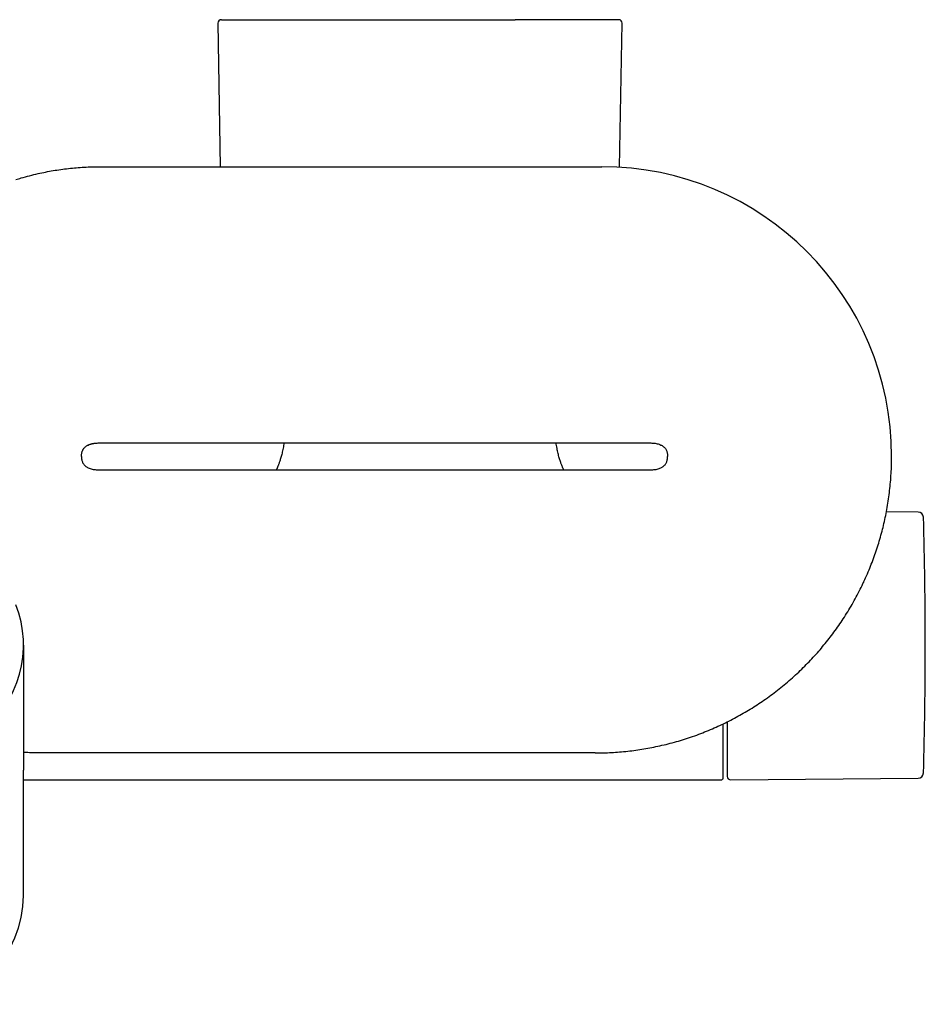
# Model space of a CAD drawing. Header units: millimetres. Extents: x 8 to 923, y 12 to 2155.
# Tile 9 of 23: x 507 to 641, y 926 to 1072. Entities that reach past the tile are written whole.
import ezdxf

# ---------------------------------------------------------------- set-up
doc = ezdxf.new("R2010")
doc.units = ezdxf.units.MM

msp = doc.modelspace()

# ---------------------------------------------------------------- linework, layer by layer
at = {"color": 7, "linetype": 'Continuous', "lineweight": 30}
for p, q in [((536.01, 1071.65), (536.36, 1050.35)), ((595.63, 1050.27), (595.99, 1071.65)), ((518.5, 1050.35), (593.01, 1050.35)), ((518.5, 1009.36), (600, 1009.36)), ((518.5, 1005.36), (600, 1005.36)), ((639.93, 999.11), (635.22, 999.15)), ((631.81, 988.62), (631.87, 988.75)), ((507.15, 979.36), (507.15, 960.79)), ((592, 963.36), (518.5, 963.36)), ((507.15, 942.22), (507.15, 960.79)), ((507.15, 959.36), (610.7, 959.36)), ((612.1, 959.36), (639.93, 959.61))]:
    msp.add_line(p, q, dxfattribs=at)
for centre, radius, start, end in [((536.51, 1071.66), 0.5, 90, 180.9548), ((595.49, 1071.66), 0.5, 359.0452, 90), ((593.01, 1007.36), 42.99, 0, 90), ((639.92, 998.31), 0.8, 1.673, 89.5), ((-8.99, 979.36), 649.99, 358.32705, 1.67295), ((491, 979.36), 16.15, 158.1968, 21.803), ((612.1, 959.86), 0.5, 180, 270.5), ((639.92, 960.41), 0.8, 270.5, 358.327), ((610.7, 959.66), 0.3, 270, 360), ((491, 942.22), 16.15, 270, 0)]:
    msp.add_arc(centre, radius, start, end, dxfattribs=at)
for points, knots in [([(536.51, 1072.16), (536.51, 1072.16), (536.51, 1072.16), (536.52, 1072.16), (536.55, 1072.16), (536.58, 1072.16), (536.62, 1072.16), (536.67, 1072.16), (536.74, 1072.16), (536.85, 1072.16), (537, 1072.16), (537.18, 1072.16), (537.37, 1072.16), (537.56, 1072.16), (537.76, 1072.16), (537.97, 1072.16), (538.22, 1072.16), (538.51, 1072.16), (538.87, 1072.16), (539.26, 1072.16), (539.67, 1072.16), (540.1, 1072.16), (540.53, 1072.16), (540.97, 1072.16), (541.43, 1072.16), (541.87, 1072.16), (542.29, 1072.16), (542.7, 1072.16), (543.12, 1072.16), (543.55, 1072.16), (543.98, 1072.16), (544.4, 1072.16), (544.83, 1072.16), (545.27, 1072.16), (545.73, 1072.16), (546.19, 1072.16), (546.66, 1072.16), (547.2, 1072.16), (547.8, 1072.16), (548.48, 1072.16), (549.17, 1072.16), (549.88, 1072.16), (550.59, 1072.16), (551.33, 1072.16), (552.12, 1072.16), (552.98, 1072.16), (553.89, 1072.16), (554.82, 1072.16), (555.77, 1072.16), (556.73, 1072.16), (557.65, 1072.16), (558.53, 1072.16), (559.38, 1072.16), (560.23, 1072.16), (561.08, 1072.16), (561.94, 1072.16), (562.8, 1072.16), (563.66, 1072.16), (564.51, 1072.16), (565.34, 1072.16), (566.17, 1072.16), (566.9, 1072.16), (567.53, 1072.16), (568.05, 1072.16), (568.57, 1072.16), (569.1, 1072.16), (569.74, 1072.16), (570.51, 1072.16), (571.39, 1072.16), (572.27, 1072.16), (573.08, 1072.16), (573.83, 1072.16), (574.5, 1072.16), (575.16, 1072.16), (575.9, 1072.16), (576.7, 1072.16), (577.58, 1072.16), (578.45, 1072.16), (579.3, 1072.16), (579.86, 1072.16), (580.14, 1072.16)], [0, 0, 0, 0, 0.00283, 0.016468, 0.025043, 0.033623, 0.04221, 0.050808, 0.059418, 0.07413, 0.088814, 0.103481, 0.118148, 0.129679, 0.141224, 0.15279, 0.163712, 0.179263, 0.194797, 0.210329, 0.225876, 0.241453, 0.255329, 0.26918, 0.283018, 0.296856, 0.307734, 0.318625, 0.329533, 0.341079, 0.351387, 0.361683, 0.371973, 0.382261, 0.392552, 0.402851, 0.413162, 0.42349, 0.437457, 0.451396, 0.465318, 0.479234, 0.493158, 0.507099, 0.52107, 0.53771, 0.554311, 0.570894, 0.587478, 0.604082, 0.620727, 0.634992, 0.649228, 0.663445, 0.677657, 0.691876, 0.706114, 0.720384, 0.734072, 0.747733, 0.761377, 0.775015, 0.78359, 0.792169, 0.800757, 0.809354, 0.817965, 0.832677, 0.84736, 0.862028, 0.876694, 0.888226, 0.899771, 0.911337, 0.92226, 0.937812, 0.953346, 0.968878, 0.984424, 1, 1, 1, 1]), ([(595.49, 1072.16), (595.49, 1072.16), (595.49, 1072.16), (595.46, 1072.16), (595.4, 1072.16), (595.31, 1072.16), (595.18, 1072.16), (595.01, 1072.16), (594.81, 1072.16), (594.57, 1072.16), (594.3, 1072.16), (594, 1072.16), (593.67, 1072.16), (593.3, 1072.16), (592.9, 1072.16), (592.47, 1072.16), (592.03, 1072.16), (591.59, 1072.16), (591.15, 1072.16), (590.7, 1072.16), (590.22, 1072.16), (589.73, 1072.16), (589.21, 1072.16), (588.73, 1072.16), (588.29, 1072.16), (587.89, 1072.16), (587.48, 1072.16), (587.07, 1072.16), (586.65, 1072.16), (586.19, 1072.16), (585.7, 1072.16), (585.17, 1072.16), (584.64, 1072.16), (584.03, 1072.16), (583.35, 1072.16), (582.57, 1072.16), (581.78, 1072.16), (580.97, 1072.16), (580.42, 1072.16), (580.14, 1072.16)], [0, 0, 0, 0, 0.019836, 0.046792, 0.073802, 0.105991, 0.138102, 0.170173, 0.202242, 0.234348, 0.266527, 0.298716, 0.330827, 0.362898, 0.394967, 0.427073, 0.459252, 0.486271, 0.513232, 0.540158, 0.567072, 0.593995, 0.620951, 0.647961, 0.666943, 0.685895, 0.704824, 0.723739, 0.742647, 0.761556, 0.783853, 0.806175, 0.828535, 0.849663, 0.879742, 0.909784, 0.939821, 0.969882, 1, 1, 1, 1]), ([(505.99, 1048.43), (506.27, 1048.51), (506.95, 1048.72), (508.05, 1049.02), (509.26, 1049.31), (510.42, 1049.56), (511.55, 1049.77), (512.68, 1049.94), (513.83, 1050.09), (514.98, 1050.2), (516.15, 1050.29), (517.32, 1050.34), (518.11, 1050.35), (518.5, 1050.35)], [0, 0, 0, 0, 0.066864, 0.168212, 0.270109, 0.359726, 0.449775, 0.540268, 0.631218, 0.722642, 0.814563, 0.907006, 1, 1, 1, 1]), ([(515.75, 1007.36), (515.75, 1007.43), (515.75, 1007.57), (515.78, 1007.77), (515.82, 1007.96), (515.87, 1008.13), (515.92, 1008.25), (515.96, 1008.31), (515.97, 1008.33)], [0, 0, 0, 0, 0.216695, 0.416717, 0.602648, 0.780084, 0.950309, 1, 1, 1, 1]), ([(515.84, 1008.03), (515.85, 1008.04), (515.85, 1008.05), (515.85, 1008.06), (515.85, 1008.07)], [0, 0, 0, 0, 0.978435, 1, 1, 1, 1]), ([(515.86, 1008.06), (515.86, 1008.09), (515.88, 1008.16), (515.94, 1008.28), (516.01, 1008.42), (516.07, 1008.5), (516.1, 1008.54)], [0, 0, 0, 0, 0.123253, 0.43968, 0.743519, 1, 1, 1, 1]), ([(516.1, 1008.54), (516.11, 1008.55), (516.16, 1008.63), (516.27, 1008.73), (516.42, 1008.86), (516.58, 1008.96), (516.78, 1009.07), (517.03, 1009.17), (517.32, 1009.25), (517.62, 1009.31), (517.92, 1009.34), (518.21, 1009.36), (518.41, 1009.36), (518.5, 1009.36)], [0, 0, 0, 0, 0.0253503, 0.0991404, 0.1721834, 0.245202, 0.318664, 0.4326498, 0.5481517, 0.6642953, 0.7796157, 0.8922372, 1, 1, 1, 1]), ([(516.62, 1008.98), (516.65, 1009), (516.74, 1009.05), (516.91, 1009.13), (517.13, 1009.2), (517.36, 1009.26), (517.62, 1009.3), (517.9, 1009.34), (518.2, 1009.36), (518.4, 1009.36), (518.5, 1009.36)], [0, 0, 0, 0, 0.0487204, 0.1676726, 0.2878899, 0.4091192, 0.5307368, 0.6918845, 0.8493702, 1, 1, 1, 1]), ([(545.8, 1009.36), (545.78, 1009.24), (545.75, 1008.98), (545.68, 1008.59), (545.6, 1008.2), (545.52, 1007.84), (545.44, 1007.5), (545.35, 1007.2), (545.27, 1006.92), (545.19, 1006.67), (545.11, 1006.45), (545.04, 1006.25), (544.98, 1006.08), (544.92, 1005.93), (544.86, 1005.79), (544.81, 1005.66), (544.75, 1005.52), (544.7, 1005.42), (544.68, 1005.37), (544.67, 1005.36)], [0, 0, 0, 0, 0.087741, 0.190384, 0.285557, 0.373575, 0.456135, 0.53184, 0.600929, 0.663612, 0.720072, 0.769623, 0.813456, 0.851681, 0.884392, 0.922281, 0.955643, 0.99356, 1, 1, 1, 1]), ([(587.33, 1005.36), (587.32, 1005.37), (587.3, 1005.42), (587.25, 1005.52), (587.19, 1005.66), (587.12, 1005.84), (587.04, 1006.04), (586.96, 1006.26), (586.87, 1006.48), (586.79, 1006.74), (586.7, 1007.02), (586.61, 1007.32), (586.53, 1007.64), (586.45, 1007.99), (586.37, 1008.36), (586.29, 1008.77), (586.23, 1009.1), (586.21, 1009.3), (586.2, 1009.36)], [0, 0, 0, 0, 0.011169, 0.039606, 0.076998, 0.123482, 0.179241, 0.230678, 0.288338, 0.352388, 0.423019, 0.500451, 0.57908, 0.664083, 0.755715, 0.854259, 0.960027, 1, 1, 1, 1]), ([(600, 1009.36), (600.09, 1009.36), (600.29, 1009.36), (600.58, 1009.34), (600.88, 1009.31), (601.18, 1009.25), (601.48, 1009.17), (601.72, 1009.07), (601.93, 1008.96), (602.09, 1008.86), (602.23, 1008.73), (602.37, 1008.59), (602.48, 1008.43), (602.58, 1008.25), (602.65, 1008.06), (602.71, 1007.85), (602.74, 1007.61), (602.75, 1007.45), (602.75, 1007.36)], [0, 0, 0, 0, 0.073176, 0.149654, 0.227963, 0.306826, 0.385246, 0.462631, 0.512362, 0.561796, 0.611254, 0.661224, 0.712371, 0.76292, 0.816083, 0.872727, 0.933739, 1, 1, 1, 1]), ([(515.75, 1007.36), (515.75, 1007.27), (515.76, 1007.11), (515.79, 1006.87), (515.85, 1006.66), (515.92, 1006.46), (516.02, 1006.29), (516.14, 1006.13), (516.27, 1005.98), (516.42, 1005.86), (516.58, 1005.75), (516.78, 1005.65), (517.03, 1005.55), (517.32, 1005.47), (517.62, 1005.41), (517.92, 1005.38), (518.21, 1005.36), (518.41, 1005.36), (518.5, 1005.36)], [0, 0, 0, 0, 0.066421, 0.127569, 0.18433, 0.2376, 0.288251, 0.339432, 0.389443, 0.438948, 0.488437, 0.538225, 0.615479, 0.69376, 0.772477, 0.850635, 0.926964, 1, 1, 1, 1]), ([(592, 963.36), (592.4, 963.36), (593.21, 963.37), (594.42, 963.42), (595.62, 963.5), (596.83, 963.62), (598.03, 963.77), (599.23, 963.95), (600.42, 964.17), (601.62, 964.42), (602.83, 964.71), (604.06, 965.04), (605.27, 965.4), (606.47, 965.8), (607.66, 966.23), (608.82, 966.7), (609.95, 967.18), (611.05, 967.69), (612.13, 968.23), (613.2, 968.8), (614.25, 969.39), (615.29, 970.02), (616.3, 970.67), (617.32, 971.37), (618.33, 972.1), (619.33, 972.87), (620.32, 973.67), (621.27, 974.5), (622.21, 975.36), (623.1, 976.23), (623.96, 977.11), (624.78, 978), (625.57, 978.91), (626.34, 979.85), (627.09, 980.8), (627.8, 981.77), (628.49, 982.77), (629.17, 983.8), (629.82, 984.86), (630.45, 985.96), (631.05, 987.07), (631.62, 988.21), (632.15, 989.36), (632.65, 990.5), (633.1, 991.64), (633.52, 992.78), (633.9, 993.93), (634.26, 995.08), (634.58, 996.25), (634.87, 997.42), (635.13, 998.6), (635.35, 999.81), (635.55, 1001.04), (635.71, 1002.3), (635.84, 1003.56), (635.93, 1004.83), (635.99, 1006.09), (636, 1006.94), (636, 1007.36)], [0, 0, 0, 0, 0.0175, 0.035, 0.0525, 0.07, 0.0875, 0.105, 0.1225, 0.14, 0.158333, 0.176667, 0.195, 0.213333, 0.231667, 0.25, 0.2675, 0.285, 0.3025, 0.32, 0.3375, 0.355, 0.3725, 0.39, 0.408333, 0.426667, 0.445, 0.463333, 0.481667, 0.5, 0.5175, 0.535, 0.5525, 0.57, 0.5875, 0.605, 0.6225, 0.64, 0.658333, 0.676667, 0.695, 0.713333, 0.731667, 0.75, 0.7675, 0.785, 0.8025, 0.82, 0.8375, 0.855, 0.8725, 0.89, 0.908333, 0.926667, 0.945, 0.963333, 0.981667, 1, 1, 1, 1]), ([(600, 1005.36), (600.09, 1005.36), (600.29, 1005.36), (600.58, 1005.38), (600.88, 1005.41), (601.18, 1005.47), (601.48, 1005.55), (601.72, 1005.65), (601.93, 1005.76), (602.09, 1005.86), (602.23, 1005.99), (602.37, 1006.13), (602.48, 1006.29), (602.58, 1006.47), (602.65, 1006.66), (602.71, 1006.87), (602.74, 1007.11), (602.75, 1007.27), (602.75, 1007.36)], [0, 0, 0, 0, 0.073176, 0.149654, 0.227963, 0.306826, 0.385246, 0.462631, 0.512362, 0.561796, 0.611254, 0.661224, 0.712371, 0.76292, 0.816083, 0.872727, 0.933739, 1, 1, 1, 1]), ([(611, 959.66), (611, 959.66), (611, 959.66), (611, 959.68), (611, 959.74), (611, 959.83), (611, 959.95), (611, 960.11), (611, 960.29), (611, 960.48), (611, 960.69), (611, 960.92), (611, 961.16), (611, 961.43), (611, 961.72), (611, 962.02), (611, 962.34), (611, 962.68), (611, 963.03), (611, 963.39), (611, 963.77), (611, 964.16), (611, 964.55), (611, 964.96), (611, 965.38), (611, 965.8), (611, 966.24), (611, 966.67), (611, 967.12), (611, 967.45), (611, 967.64), (611, 967.67)], [0, 0, 0, 0, 0.010849, 0.05487, 0.098866, 0.142911, 0.186598, 0.230261, 0.273973, 0.310862, 0.347729, 0.384615, 0.421126, 0.457191, 0.493255, 0.529359, 0.564415, 0.599452, 0.634508, 0.668986, 0.702827, 0.73667, 0.770546, 0.803062, 0.835565, 0.868084, 0.899903, 0.930977, 0.962053, 0.993158, 1, 1, 1, 1]), ([(611.6, 967.97), (611.6, 967.77), (611.6, 967.36), (611.6, 966.75), (611.6, 966.15), (611.6, 965.6), (611.6, 965.1), (611.6, 964.66), (611.6, 964.22), (611.6, 963.81), (611.6, 963.42), (611.6, 963.06), (611.6, 962.74), (611.6, 962.45), (611.6, 962.18), (611.6, 961.92), (611.6, 961.67), (611.6, 961.44), (611.6, 961.22), (611.6, 961.02), (611.6, 960.82), (611.6, 960.64), (611.6, 960.48), (611.6, 960.34), (611.6, 960.22), (611.6, 960.1), (611.6, 960), (611.6, 959.92), (611.6, 959.87), (611.6, 959.87), (611.6, 959.86)], [0, 0, 0, 0, 0.03981, 0.083324, 0.126879, 0.170551, 0.206939, 0.243244, 0.279509, 0.315778, 0.352093, 0.388497, 0.41904, 0.449521, 0.479967, 0.510402, 0.540853, 0.571344, 0.601901, 0.634729, 0.667493, 0.700225, 0.732955, 0.765716, 0.798539, 0.829988, 0.872493, 0.914951, 0.95743, 1, 1, 1, 1]), ([(518.5, 963.36), (518.18, 963.36), (517.55, 963.36), (516.63, 963.36), (515.73, 963.36), (514.86, 963.36), (513.93, 963.36), (512.93, 963.37), (511.87, 963.37), (510.85, 963.38), (509.89, 963.38), (508.95, 963.39), (508.04, 963.4), (507.44, 963.41), (507.15, 963.42)], [0, 0, 0, 0, 0.084558, 0.166017, 0.244812, 0.321336, 0.395955, 0.491358, 0.584813, 0.677041, 0.75894, 0.840925, 0.923415, 1, 1, 1, 1])]:
    msp.add_open_spline(points, degree=3, knots=knots, dxfattribs=at)

doc.saveas('drawing.dxf')
